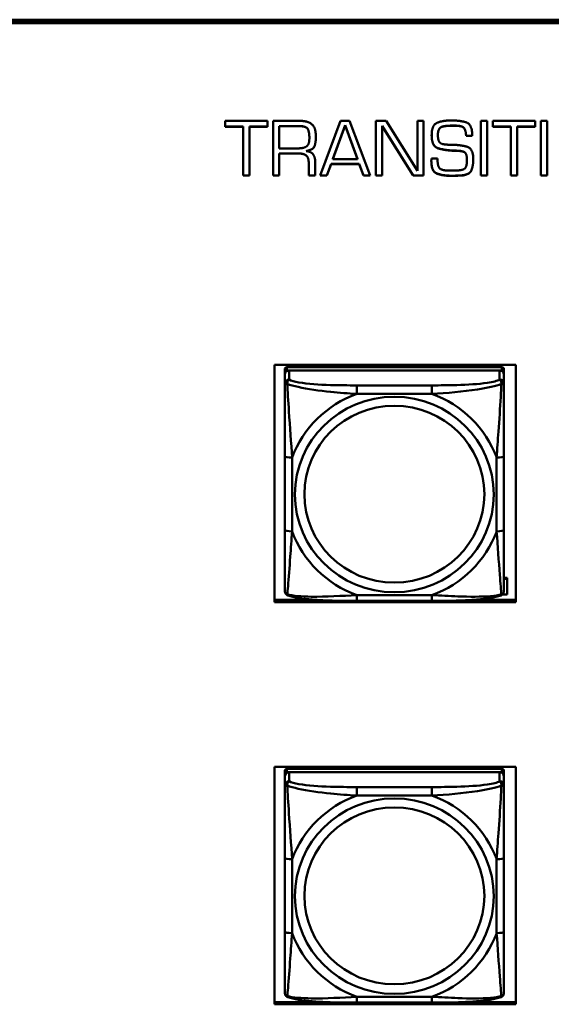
# Model space of a CAD drawing. Header units: inches. Extents: x 0.8 to 72.9, y -7.8 to 49.3.
# Tile 207 of 256: x 57.1 to 58.5, y 7.8 to 10.5. Entities that reach past the tile are written whole.
import ezdxf

# ---------------------------------------------------------------- set-up
doc = ezdxf.new("R2010")
doc.units = ezdxf.units.IN
doc.header["$MEASUREMENT"] = 0
doc.layers.add('Visible Edges(ROSSANSI)', color=7, linetype='Continuous', lineweight=50)
doc.layers.add('Visible Tangent Edges(ROSSANSI)', color=7, linetype='Continuous', lineweight=50)

msp = doc.modelspace()

# ---------------------------------------------------------------- linework, layer by layer
at = {"layer": 'Visible Edges(ROSSANSI)'}
for p, q in [((53.6258, 10.4736), (66.2836, 10.4736)), ((66.2836, 10.4733), (53.6258, 10.4733)), ((66.2836, 10.4676), (53.6258, 10.4676)), ((53.6259, 10.477), (66.2836, 10.477)), ((57.6059, 10.1891), (57.6059, 10.2048)), ((57.6059, 10.2048), (57.7201, 10.2048)), ((57.7201, 10.2048), (57.7201, 10.1891)), ((57.7352, 10.0575), (57.7352, 10.2048)), ((57.7352, 10.2048), (57.8063, 10.2048)), ((57.8624, 10.0575), (57.917, 10.2048)), ((57.917, 10.2048), (57.9411, 10.2048)), ((57.9411, 10.2048), (57.997, 10.0575)), ((58.0124, 10.0575), (58.0124, 10.2048)), ((58.0124, 10.2048), (58.0398, 10.2048)), ((58.0398, 10.2048), (58.1241, 10.0703)), ((58.1241, 10.2048), (58.1406, 10.2048)), ((58.1241, 10.0703), (58.1241, 10.2048)), ((58.1406, 10.2048), (58.1406, 10.0575)), ((58.2137, 10.2057), (58.2177, 10.2057)), ((58.2949, 10.2048), (58.312, 10.2048)), ((58.2949, 10.0575), (58.2949, 10.2048)), ((58.312, 10.2048), (58.312, 10.0575)), ((58.327, 10.1891), (58.327, 10.2048)), ((58.327, 10.2048), (58.4413, 10.2048)), ((58.4413, 10.2048), (58.4413, 10.1891)), ((58.4564, 10.2048), (58.4735, 10.2048)), ((58.4564, 10.0575), (58.4564, 10.2048)), ((58.4735, 10.2048), (58.4735, 10.0575)), ((57.6547, 10.1895), (57.6059, 10.1895)), ((57.6547, 10.1891), (57.6059, 10.1891)), ((57.6547, 10.1891), (57.6547, 10.1895)), ((57.6547, 10.0575), (57.6547, 10.1891)), ((57.7201, 10.1895), (57.672, 10.1895)), ((57.672, 10.1891), (57.672, 10.1895)), ((57.7201, 10.1891), (57.672, 10.1891)), ((57.672, 10.1891), (57.672, 10.0575)), ((57.8066, 10.1906), (57.7519, 10.1906)), ((57.7519, 10.1903), (57.7519, 10.1906)), ((57.8066, 10.1903), (57.7519, 10.1903)), ((57.7519, 10.1903), (57.7519, 10.1306)), ((57.9293, 10.1929), (57.8963, 10.1024)), ((57.9293, 10.1926), (57.8963, 10.1021)), ((57.9293, 10.1926), (57.9293, 10.1929)), ((57.9626, 10.1024), (57.9293, 10.1929)), ((57.9626, 10.1021), (57.9293, 10.1926)), ((58.0288, 10.1907), (58.0288, 10.1911)), ((58.1131, 10.0579), (58.0288, 10.1911)), ((58.1131, 10.0575), (58.0288, 10.1907)), ((58.0288, 10.1907), (58.0288, 10.0575)), ((58.1871, 10.1871), (58.1871, 10.1875)), ((58.2038, 10.1911), (58.2038, 10.1914)), ((58.2263, 10.1919), (58.2182, 10.1919)), ((58.2263, 10.1915), (58.2182, 10.1915)), ((58.3758, 10.1895), (58.327, 10.1895)), ((58.3758, 10.1891), (58.327, 10.1891)), ((58.3758, 10.1891), (58.3758, 10.1895)), ((58.3758, 10.0575), (58.3758, 10.1891)), ((58.4413, 10.1895), (58.3932, 10.1895)), ((58.3932, 10.1891), (58.3932, 10.1895)), ((58.4413, 10.1891), (58.3932, 10.1891)), ((58.3932, 10.1891), (58.3932, 10.0575)), ((57.8331, 10.1581), (57.8331, 10.1585)), ((58.1793, 10.1665), (58.1793, 10.1669)), ((58.2553, 10.1643), (58.2553, 10.1647)), ((58.2717, 10.1647), (58.2553, 10.1647)), ((58.2717, 10.1643), (58.2553, 10.1643)), ((58.2717, 10.1665), (58.2717, 10.1643)), ((57.7519, 10.1306), (57.8007, 10.1306)), ((57.8244, 10.1232), (57.8244, 10.1236)), ((58.2207, 10.1244), (58.2207, 10.1248)), ((58.2342, 10.1239), (58.2342, 10.1243)), ((57.7519, 10.1169), (57.7519, 10.1173)), ((57.8029, 10.1173), (57.7519, 10.1173)), ((57.8029, 10.1169), (57.7519, 10.1169)), ((57.7519, 10.1169), (57.7519, 10.0575)), ((57.8487, 10.095), (57.8487, 10.0575)), ((57.8963, 10.1021), (57.8963, 10.1024)), ((57.8963, 10.1021), (57.9626, 10.1021)), ((57.9626, 10.1021), (57.9626, 10.1024)), ((58.162, 10.1034), (58.1782, 10.1034)), ((58.2575, 10.0988), (58.2575, 10.0992)), ((57.8313, 10.0912), (57.8313, 10.0916)), ((57.8313, 10.0575), (57.8313, 10.0912)), ((57.8918, 10.089), (57.8803, 10.0579)), ((57.8918, 10.0886), (57.8803, 10.0575)), ((57.8918, 10.0886), (57.8918, 10.089)), ((57.9676, 10.089), (57.8918, 10.089)), ((57.9676, 10.0886), (57.8918, 10.0886)), ((57.9793, 10.0579), (57.9676, 10.089)), ((57.9676, 10.0886), (57.9676, 10.089)), ((57.9793, 10.0575), (57.9676, 10.0886)), ((58.2103, 10.071), (58.2245, 10.071)), ((57.672, 10.0579), (57.6547, 10.0579)), ((57.672, 10.0575), (57.6547, 10.0575)), ((57.7519, 10.0579), (57.7352, 10.0579)), ((57.7519, 10.0575), (57.7352, 10.0575)), ((57.8487, 10.0579), (57.8313, 10.0579)), ((57.8487, 10.0575), (57.8313, 10.0575)), ((57.8803, 10.0575), (57.8624, 10.0575)), ((57.8803, 10.0579), (57.8625, 10.0579)), ((57.8803, 10.0575), (57.8803, 10.0579)), ((57.9793, 10.0575), (57.9793, 10.0579)), ((57.9969, 10.0579), (57.9793, 10.0579)), ((57.997, 10.0575), (57.9793, 10.0575)), ((58.0288, 10.0579), (58.0124, 10.0579)), ((58.0288, 10.0575), (58.0124, 10.0575)), ((58.1131, 10.0575), (58.1131, 10.0579)), ((58.1406, 10.0579), (58.1131, 10.0579)), ((58.1406, 10.0575), (58.1131, 10.0575)), ((58.244, 10.0577), (58.244, 10.0581)), ((58.312, 10.0579), (58.2949, 10.0579)), ((58.312, 10.0575), (58.2949, 10.0575)), ((58.3932, 10.0579), (58.3758, 10.0579)), ((58.3932, 10.0575), (58.3758, 10.0575)), ((58.4735, 10.0579), (58.4564, 10.0579)), ((58.4735, 10.0575), (58.4564, 10.0575)), ((57.7388, 8.9093), (57.7388, 9.548)), ((57.7388, 9.548), (58.3894, 9.548)), ((58.3514, 9.5416), (57.7727, 9.5416)), ((58.3894, 9.548), (58.3894, 8.9093)), ((57.7668, 9.5358), (57.7668, 9.5276)), ((57.7668, 9.5218), (57.7668, 9.5276)), ((57.7668, 9.5218), (57.7668, 9.4968)), ((57.7727, 9.5333), (58.3514, 9.5333)), ((58.3455, 9.5333), (57.7786, 9.5333)), ((58.3573, 9.5276), (58.3573, 9.5358)), ((58.3573, 9.5276), (58.3573, 9.5218)), ((58.3573, 9.4968), (58.3573, 9.5218)), ((57.7668, 9.3024), (57.7668, 9.1038)), ((58.3573, 9.1038), (58.3573, 9.3024)), ((58.3573, 8.9754), (58.3663, 8.9754)), ((58.3573, 8.9724), (58.3663, 8.9724)), ((58.3663, 8.9754), (58.3663, 8.9724)), ((58.3663, 8.9724), (58.3663, 8.9302)), ((58.3663, 8.9302), (58.3529, 8.9302)), ((57.7388, 8.9154), (57.8537, 8.9154)), ((58.3894, 8.9093), (57.7388, 8.9093)), ((58.1632, 8.9128), (57.9609, 8.9128)), ((58.2704, 8.9154), (58.3894, 8.9154)), ((57.7388, 7.8274), (57.7388, 8.4661)), ((57.7388, 8.4661), (58.3894, 8.4661)), ((57.7668, 8.4548), (57.7668, 8.4466)), ((58.3514, 8.4606), (57.7727, 8.4606)), ((57.7727, 8.4524), (58.3514, 8.4524)), ((58.3455, 8.4524), (57.7786, 8.4524)), ((58.3573, 8.4466), (58.3573, 8.4548)), ((58.3894, 8.4661), (58.3894, 7.8274)), ((57.7668, 8.4408), (57.7668, 8.4466)), ((57.7668, 8.4408), (57.7668, 8.4159)), ((58.3573, 8.4466), (58.3573, 8.4408)), ((58.3573, 8.4159), (58.3573, 8.4408)), ((57.7668, 8.2214), (57.7668, 8.0228)), ((58.3573, 8.0228), (58.3573, 8.2214)), ((57.7388, 7.8335), (57.8716, 7.8335)), ((58.3894, 7.8274), (57.7388, 7.8274)), ((58.1632, 7.8319), (57.9609, 7.8319)), ((58.2525, 7.8335), (58.3894, 7.8335))]:
    msp.add_line(p, q, dxfattribs=at)
for centre, major_axis, start_param, end_param in [((57.7727, 9.5358), (-0.00591, 0), 4.712389, 6.283185), ((58.3514, 9.5358), (0.00591, 0), 0, 1.570796), ((57.7786, 9.5218), (-0.0118, 0), 4.712389, 6.283185), ((57.7727, 9.5276), (-0.00591, 0), 4.712389, 6.283185), ((58.3455, 9.5218), (0.0118, 0), 0, 1.570796), ((58.3514, 9.5276), (0.00591, 0), 0, 1.570796), ((57.7727, 8.4548), (-0.00591, 0), 4.712389, 6.283185), ((57.7786, 8.4408), (-0.0118, 0), 4.712389, 6.283185), ((57.7727, 8.4466), (-0.00591, 0), 4.712389, 6.283185), ((58.3455, 8.4408), (0.0118, 0), 0, 1.570796), ((58.3514, 8.4548), (0.00591, 0), 0, 1.570796), ((58.3514, 8.4466), (0.00591, 0), 0, 1.570796)]:
    msp.add_ellipse(centre, major_axis=major_axis, ratio=0.981793, start_param=start_param, end_param=end_param, dxfattribs=at)
for points in [[(57.8063, 10.2048), (57.8298, 10.2048), (57.8506, 10.1858), (57.8506, 10.1622)], [(58.1625, 10.1657), (58.1625, 10.1924), (58.1903, 10.2057), (58.2137, 10.2057)], [(58.2177, 10.2057), (58.2411, 10.2057), (58.2717, 10.1949), (58.2717, 10.1665)], [(57.8331, 10.1585), (57.8331, 10.1745), (57.825, 10.1906), (57.8066, 10.1906)], [(57.8331, 10.1581), (57.8331, 10.1741), (57.825, 10.1903), (57.8066, 10.1903)], [(58.1871, 10.1875), (58.1836, 10.1852), (58.1802, 10.1777), (58.1797, 10.1738)], [(58.1871, 10.1871), (58.1836, 10.1848), (58.1802, 10.1774), (58.1797, 10.1734)], [(58.2038, 10.1914), (58.1991, 10.191), (58.1901, 10.1893), (58.1871, 10.1875)], [(58.2038, 10.1911), (58.1991, 10.1906), (58.1901, 10.1889), (58.1871, 10.1871)], [(58.2182, 10.1919), (58.2153, 10.1919), (58.2079, 10.1917), (58.2038, 10.1914)], [(58.2182, 10.1915), (58.2153, 10.1915), (58.2079, 10.1913), (58.2038, 10.1911)], [(58.2553, 10.1647), (58.2543, 10.1811), (58.2435, 10.1919), (58.2263, 10.1919)], [(58.2553, 10.1643), (58.2543, 10.1807), (58.2435, 10.1915), (58.2263, 10.1915)], [(57.8007, 10.1306), (57.8178, 10.1306), (57.8331, 10.1414), (57.8331, 10.1581)], [(57.8506, 10.1622), (57.8506, 10.1474), (57.8438, 10.1268), (57.8244, 10.1232)], [(58.2207, 10.1244), (58.1971, 10.1253), (58.1625, 10.1363), (58.1625, 10.1657)], [(58.1797, 10.1738), (58.1795, 10.172), (58.1793, 10.1685), (58.1793, 10.1669)], [(58.1797, 10.1734), (58.1795, 10.1716), (58.1793, 10.1681), (58.1793, 10.1665)], [(58.1793, 10.1665), (58.1793, 10.1544), (58.1871, 10.1418), (58.2015, 10.141)], [(57.8244, 10.1232), (57.8374, 10.1224), (57.8487, 10.1071), (57.8487, 10.095)], [(58.2015, 10.141), (58.2065, 10.1405), (58.216, 10.1403), (58.2207, 10.1403)], [(58.2207, 10.1403), (58.2429, 10.1398), (58.2746, 10.1295), (58.2746, 10.1006)], [(58.2342, 10.1243), (58.2307, 10.1245), (58.2241, 10.1248), (58.2207, 10.1248)], [(58.2342, 10.1239), (58.2307, 10.1242), (58.2241, 10.1244), (58.2207, 10.1244)], [(58.2575, 10.0992), (58.2575, 10.1139), (58.2488, 10.1236), (58.2342, 10.1243)], [(58.2575, 10.0988), (58.2575, 10.1136), (58.2488, 10.1232), (58.2342, 10.1239)], [(57.8313, 10.0916), (57.8313, 10.1062), (57.8176, 10.1173), (57.8029, 10.1173)], [(57.8313, 10.0912), (57.8313, 10.1059), (57.8176, 10.1169), (57.8029, 10.1169)], [(58.1616, 10.0963), (58.1616, 10.0972), (58.1616, 10.0989), (58.1618, 10.0999)], [(58.2155, 10.0572), (58.1922, 10.0572), (58.1616, 10.0689), (58.1616, 10.0967)], [(58.2155, 10.0568), (58.1922, 10.0568), (58.1616, 10.0685), (58.1616, 10.0963)], [(58.1618, 10.0999), (58.1618, 10.1008), (58.162, 10.1025), (58.162, 10.1034)], [(58.1782, 10.1034), (58.1782, 10.0833), (58.1897, 10.071), (58.2103, 10.071)], [(58.2245, 10.071), (58.2432, 10.071), (58.2575, 10.0801), (58.2575, 10.0988)], [(58.2746, 10.1006), (58.2746, 10.0837), (58.2645, 10.0597), (58.244, 10.0577)], [(58.2298, 10.0574), (58.2263, 10.0572), (58.2191, 10.0572), (58.2155, 10.0572)], [(58.2298, 10.057), (58.2263, 10.0568), (58.2191, 10.0568), (58.2155, 10.0568)], [(58.244, 10.0581), (58.2405, 10.0579), (58.2332, 10.0576), (58.2298, 10.0574)], [(58.244, 10.0577), (58.2405, 10.0575), (58.2332, 10.0573), (58.2298, 10.057)]]:
    msp.add_open_spline(points, degree=2, dxfattribs=at)
for points, degree, knots in [([(57.8506, 10.1623), (57.8506, 10.1477), (57.8438, 10.1272), (57.8244, 10.1236)], 2, [0.00674, 0.00674, 0.00674, 1, 2, 2, 2]), ([(58.2207, 10.1248), (58.1971, 10.1257), (58.1625, 10.1366), (58.1625, 10.1659)], 2, [0, 0, 0, 1, 1.996791, 1.996791, 1.996791]), ([(58.2746, 10.1007), (58.2746, 10.0841), (58.2645, 10.0601), (58.244, 10.0581)], 2, [0.005741, 0.005741, 0.005741, 1, 2, 2, 2]), ([(57.7668, 9.4968), (57.7668, 9.4877), (57.7668, 9.4725), (57.7668, 9.4553), (57.7668, 9.4289), (57.7668, 9.3986), (57.7668, 9.3692), (57.7668, 9.3468), (57.7668, 9.3244), (57.7668, 9.3024)], 3, [-0.7968224, -0.7968224, -0.7968224, -0.7968224, -0.6514613, -0.6514613, -0.6514613, -0.427691, -0.427691, -0.427691, -0.2569517, -0.2569517, -0.2569517, -0.2569517]), ([(58.3573, 9.3024), (58.3573, 9.3256), (58.3573, 9.3493), (58.3573, 9.373), (58.3573, 9.4041), (58.3573, 9.4364), (58.3573, 9.4632), (58.3573, 9.4771), (58.3573, 9.4891), (58.3573, 9.4968)], 3, [0.2569537, 0.2569537, 0.2569537, 0.2569537, 0.4371919, 0.4371919, 0.4371919, 0.6739428, 0.6739428, 0.6739428, 0.7963818, 0.7963818, 0.7963818, 0.7963818]), ([(57.7668, 9.1038), (57.7668, 9.0805), (57.7668, 9.0572), (57.7668, 9.035), (57.7668, 9.0058), (57.7668, 8.9775), (57.7668, 8.9586), (57.7668, 8.9489), (57.7668, 8.9421), (57.7668, 8.9402)], 3, [0.2569537, 0.2569537, 0.2569537, 0.2569537, 0.4371919, 0.4371919, 0.4371919, 0.6739428, 0.6739428, 0.6739428, 0.7963818, 0.7963818, 0.7963818, 0.7963818]), ([(58.3573, 8.9402), (58.3573, 8.9424), (58.3573, 8.9516), (58.3573, 8.9644), (58.3573, 8.9839), (58.3573, 9.0108), (58.3573, 9.0385), (58.3573, 9.0597), (58.3573, 9.0818), (58.3573, 9.1038)], 3, [-0.7968224, -0.7968224, -0.7968224, -0.7968224, -0.6514613, -0.6514613, -0.6514613, -0.427691, -0.427691, -0.427691, -0.2569517, -0.2569517, -0.2569517, -0.2569517]), ([(57.7748, 8.9279), (57.7737, 8.9284), (57.7727, 8.929), (57.7707, 8.9305), (57.7698, 8.9315), (57.7685, 8.9334), (57.768, 8.9344), (57.7673, 8.9363), (57.7671, 8.9372), (57.7668, 8.9388), (57.7668, 8.9396), (57.7668, 8.9402)], 3, [0.02510739, 0.02510739, 0.02510739, 0.02510739, 0.03073999, 0.03073999, 0.03637259, 0.03637259, 0.0420052, 0.0420052, 0.0476378, 0.0476378, 0.0532704, 0.0532704, 0.0532704, 0.0532704]), ([(58.3493, 8.9279), (58.3503, 8.9284), (58.3514, 8.929), (58.3534, 8.9305), (58.3543, 8.9315), (58.3556, 8.9334), (58.3561, 8.9344), (58.3568, 8.9363), (58.357, 8.9372), (58.3573, 8.9388), (58.3573, 8.9396), (58.3573, 8.9402)], 3, [0.02510739, 0.02510739, 0.02510739, 0.02510739, 0.03073999, 0.03073999, 0.03637259, 0.03637259, 0.0420052, 0.0420052, 0.0476378, 0.0476378, 0.0532704, 0.0532704, 0.0532704, 0.0532704]), ([(57.9609, 8.9128), (57.9474, 8.9128), (57.9337, 8.9129), (57.9064, 8.9132), (57.8928, 8.9136), (57.866, 8.9146), (57.8526, 8.9154), (57.827, 8.9175), (57.8148, 8.9188), (57.7927, 8.9224), (57.7833, 8.9244), (57.7748, 8.9279)], 3, [0.2569517, 0.2569517, 0.2569517, 0.2569517, 0.3597049, 0.3597049, 0.4624581, 0.4624581, 0.5652112, 0.5652112, 0.6679644, 0.6679644, 0.7707176, 0.7707176, 0.7707176, 0.7707176]), ([(58.3493, 8.9279), (58.3408, 8.9244), (58.3314, 8.9224), (58.3093, 8.9188), (58.2971, 8.9175), (58.2714, 8.9153), (58.2581, 8.9146), (58.2313, 8.9136), (58.2177, 8.9132), (58.1904, 8.9129), (58.1767, 8.9128), (58.1632, 8.9128)], 3, [-0.7703505, -0.7703505, -0.7703505, -0.7703505, -0.6676711, -0.6676711, -0.5649918, -0.5649918, -0.4623124, -0.4623124, -0.3596331, -0.3596331, -0.2569537, -0.2569537, -0.2569537, -0.2569537]), ([(57.7668, 8.4159), (57.7668, 8.4068), (57.7668, 8.3915), (57.7668, 8.3744), (57.7668, 8.3479), (57.7668, 8.3176), (57.7668, 8.2882), (57.7668, 8.2658), (57.7668, 8.2434), (57.7668, 8.2214)], 3, [-0.7968224, -0.7968224, -0.7968224, -0.7968224, -0.6514613, -0.6514613, -0.6514613, -0.427691, -0.427691, -0.427691, -0.2569517, -0.2569517, -0.2569517, -0.2569517]), ([(58.3573, 8.2214), (58.3573, 8.2446), (58.3573, 8.2684), (58.3573, 8.2921), (58.3573, 8.3232), (58.3573, 8.3555), (58.3573, 8.3823), (58.3573, 8.3961), (58.3573, 8.4082), (58.3573, 8.4159)], 3, [0.2569537, 0.2569537, 0.2569537, 0.2569537, 0.4371919, 0.4371919, 0.4371919, 0.6739428, 0.6739428, 0.6739428, 0.7963818, 0.7963818, 0.7963818, 0.7963818]), ([(57.7668, 8.0228), (57.7668, 7.9996), (57.7668, 7.9762), (57.7668, 7.954), (57.7668, 7.9248), (57.7668, 7.8965), (57.7668, 7.8777), (57.7668, 7.8679), (57.7668, 7.8611), (57.7668, 7.8593)], 3, [0.2569537, 0.2569537, 0.2569537, 0.2569537, 0.4371919, 0.4371919, 0.4371919, 0.6739428, 0.6739428, 0.6739428, 0.7963818, 0.7963818, 0.7963818, 0.7963818]), ([(58.3573, 7.8593), (58.3573, 7.8614), (58.3573, 7.8707), (58.3573, 7.8834), (58.3573, 7.903), (58.3573, 7.9299), (58.3573, 7.9576), (58.3573, 7.9787), (58.3573, 8.0008), (58.3573, 8.0228)], 3, [-0.7968224, -0.7968224, -0.7968224, -0.7968224, -0.6514613, -0.6514613, -0.6514613, -0.427691, -0.427691, -0.427691, -0.2569517, -0.2569517, -0.2569517, -0.2569517]), ([(57.7748, 7.847), (57.7737, 7.8474), (57.7727, 7.848), (57.7707, 7.8496), (57.7698, 7.8505), (57.7685, 7.8525), (57.768, 7.8535), (57.7673, 7.8554), (57.7671, 7.8563), (57.7668, 7.8579), (57.7668, 7.8586), (57.7668, 7.8593)], 3, [0.02510739, 0.02510739, 0.02510739, 0.02510739, 0.03073999, 0.03073999, 0.03637259, 0.03637259, 0.0420052, 0.0420052, 0.0476378, 0.0476378, 0.0532704, 0.0532704, 0.0532704, 0.0532704]), ([(57.9609, 7.8319), (57.9474, 7.8319), (57.9337, 7.8319), (57.9064, 7.8323), (57.8928, 7.8326), (57.866, 7.8337), (57.8526, 7.8344), (57.827, 7.8365), (57.8148, 7.8379), (57.7927, 7.8415), (57.7833, 7.8435), (57.7748, 7.847)], 3, [0.2569517, 0.2569517, 0.2569517, 0.2569517, 0.3597049, 0.3597049, 0.4624581, 0.4624581, 0.5652112, 0.5652112, 0.6679644, 0.6679644, 0.7707176, 0.7707176, 0.7707176, 0.7707176]), ([(58.3493, 7.847), (58.3408, 7.8435), (58.3314, 7.8415), (58.3093, 7.8379), (58.2971, 7.8365), (58.2714, 7.8344), (58.2581, 7.8337), (58.2313, 7.8326), (58.2177, 7.8323), (58.1904, 7.8319), (58.1767, 7.8319), (58.1632, 7.8319)], 3, [-0.7703505, -0.7703505, -0.7703505, -0.7703505, -0.6676711, -0.6676711, -0.5649918, -0.5649918, -0.4623124, -0.4623124, -0.3596331, -0.3596331, -0.2569537, -0.2569537, -0.2569537, -0.2569537]), ([(58.3493, 7.847), (58.3503, 7.8474), (58.3514, 7.848), (58.3534, 7.8496), (58.3543, 7.8505), (58.3556, 7.8525), (58.3561, 7.8535), (58.3568, 7.8554), (58.357, 7.8563), (58.3573, 7.8579), (58.3573, 7.8586), (58.3573, 7.8593)], 3, [0.02510739, 0.02510739, 0.02510739, 0.02510739, 0.03073999, 0.03073999, 0.03637259, 0.03637259, 0.0420052, 0.0420052, 0.0476378, 0.0476378, 0.0532704, 0.0532704, 0.0532704, 0.0532704])]:
    msp.add_open_spline(points, degree=degree, knots=knots, dxfattribs=at)
at = {"layer": 'Visible Tangent Edges(ROSSANSI)'}
for p, q in [((57.8066, 10.1903), (57.8066, 10.1906)), ((58.2182, 10.1915), (58.2182, 10.1919)), ((58.2263, 10.1915), (58.2263, 10.1919)), ((58.1797, 10.1734), (58.1797, 10.1738)), ((57.8029, 10.1169), (57.8029, 10.1173)), ((58.2155, 10.0568), (58.2155, 10.0572)), ((58.2298, 10.057), (58.2298, 10.0574)), ((57.7727, 9.5333), (57.7727, 9.5416)), ((58.3514, 9.5416), (58.3514, 9.5333)), ((57.7786, 9.5084), (57.7786, 9.5333)), ((58.3455, 9.5333), (58.3455, 9.5084)), ((57.9609, 9.493), (57.9609, 9.4699)), ((58.1632, 9.493), (57.9609, 9.493)), ((58.1632, 9.493), (58.1632, 9.4699)), ((57.9609, 9.4699), (58.1632, 9.4699)), ((57.7865, 9.1), (57.7865, 9.2986)), ((58.3376, 9.2986), (58.3376, 9.1)), ((58.1632, 8.9288), (57.9609, 8.9288)), ((57.9609, 8.9128), (57.9609, 8.9288)), ((58.1632, 8.9128), (58.1632, 8.9288)), ((57.7727, 8.4524), (57.7727, 8.4606)), ((57.7786, 8.4275), (57.7786, 8.4524)), ((58.3455, 8.4524), (58.3455, 8.4275)), ((58.3514, 8.4606), (58.3514, 8.4524)), ((57.9609, 8.412), (57.9609, 8.3889)), ((58.1632, 8.412), (57.9609, 8.412)), ((58.1632, 8.412), (58.1632, 8.3889)), ((57.9609, 8.3889), (58.1632, 8.3889)), ((57.7865, 8.0191), (57.7865, 8.2177)), ((58.3376, 8.2177), (58.3376, 8.0191)), ((58.1632, 7.8478), (57.9609, 7.8478)), ((57.9609, 7.8319), (57.9609, 7.8478)), ((58.1632, 7.8319), (58.1632, 7.8478))]:
    msp.add_line(p, q, dxfattribs=at)
for centre, major_axis, ratio, start_param, end_param in [((57.7786, 9.4968), (-0.0118, 0), 0.981793, 4.712389, 6.283185), ((58.3455, 9.4968), (0.0118, 0), 0.981793, 0, 1.570796), ((58.062, 9.1993), (-0.2936, 0), 0.981793, 5.064156, 5.931419), ((58.062, 9.1993), (0.2936, 0), 0.981793, 0.351767, 1.21903), ((57.7865, 9.3024), (-0.0197, 0), 0.189952, 0, 1.570796), ((58.3376, 9.3024), (0.0197, 0), 0.189952, 4.712389, 6.283185), ((57.7865, 9.1038), (-0.0197, 0), 0.189952, 0, 1.570796), ((58.062, 9.1993), (-0.2936, 0), 0.981793, 0.351767, 1.21903), ((58.062, 9.1993), (0.2936, 0), 0.981793, 5.064156, 5.931419), ((58.3376, 9.1038), (0.0197, 0), 0.189952, 4.712389, 6.283185), ((57.7786, 8.4159), (-0.0118, 0), 0.981793, 4.712389, 6.283185), ((58.3455, 8.4159), (0.0118, 0), 0.981793, 0, 1.570796), ((58.062, 8.1184), (-0.2936, 0), 0.981793, 5.064156, 5.931419), ((58.062, 8.1184), (0.2936, 0), 0.981793, 0.351767, 1.21903), ((57.7865, 8.2214), (-0.0197, 0), 0.189952, 0, 1.570796), ((58.3376, 8.2214), (0.0197, 0), 0.189952, 4.712389, 6.283185), ((57.7865, 8.0228), (-0.0197, 0), 0.189952, 0, 1.570796), ((58.062, 8.1184), (-0.2936, 0), 0.981793, 0.351767, 1.21903), ((58.062, 8.1184), (0.2936, 0), 0.981793, 5.064156, 5.931419), ((58.3376, 8.0228), (0.0197, 0), 0.189952, 4.712389, 6.283185)]:
    msp.add_ellipse(centre, major_axis=major_axis, ratio=ratio, start_param=start_param, end_param=end_param, dxfattribs=at)
for centre, major_axis in [((58.062, 9.1993), (-0.2678, 0)), ((58.062, 9.2001), (-0.2424, 0)), ((58.062, 8.1184), (-0.2678, 0)), ((58.062, 8.1192), (-0.2424, 0))]:
    msp.add_ellipse(centre, major_axis=major_axis, ratio=0.981793, dxfattribs=at)
for points, knots in [([(57.7668, 9.4968), (57.7668, 9.4971), (57.7668, 9.4973), (57.7671, 9.4977), (57.7673, 9.4978), (57.7677, 9.4979), (57.7678, 9.498), (57.7681, 9.498), (57.7683, 9.498), (57.7687, 9.4981), (57.769, 9.498), (57.7699, 9.498), (57.7706, 9.4978), (57.772, 9.4975), (57.7728, 9.4972), (57.7736, 9.4969)], [-0.0532704, -0.0532704, -0.0532704, -0.0532704, -0.04377373, -0.04377373, -0.03521335, -0.03521335, -0.02986312, -0.02986312, -0.02651922, -0.02651922, -0.01983142, -0.01983142, -0.00913095, -0.00913095, 0.00023197, 0.00023197, 0.00023197, 0.00023197]), ([(57.7736, 9.4969), (57.7736, 9.498), (57.7737, 9.499), (57.7739, 9.5011), (57.7741, 9.502), (57.7745, 9.5035), (57.7747, 9.504), (57.7751, 9.5047), (57.7752, 9.5049), (57.7755, 9.5055), (57.7757, 9.5058), (57.7763, 9.5066), (57.7767, 9.507), (57.7775, 9.5078), (57.778, 9.5082), (57.7786, 9.5084)], [-0.00023197, -0.00023197, -0.00023197, -0.00023197, 0.00913095, 0.00913095, 0.01983142, 0.01983142, 0.02651922, 0.02651922, 0.02986312, 0.02986312, 0.03521335, 0.03521335, 0.04377373, 0.04377373, 0.0532704, 0.0532704, 0.0532704, 0.0532704]), ([(57.7736, 9.4969), (57.7813, 9.494), (57.7913, 9.4911), (57.8283, 9.4829), (57.86, 9.4787), (57.9143, 9.4731), (57.9375, 9.4712), (57.9609, 9.4699)], [-0.7478145, -0.7478145, -0.7478145, -0.7478145, -0.6493253, -0.6493253, -0.427691, -0.427691, -0.2569537, -0.2569537, -0.2569537, -0.2569537]), ([(57.7865, 9.2986), (57.7841, 9.3383), (57.7808, 9.3805), (57.7762, 9.4505), (57.7745, 9.4779), (57.7736, 9.4969)], [0.2569517, 0.2569517, 0.2569517, 0.2569517, 0.5559983, 0.5559983, 0.7482818, 0.7482818, 0.7482818, 0.7482818]), ([(57.9609, 9.493), (57.9372, 9.493), (57.9132, 9.4931), (57.8899, 9.4939), (57.8592, 9.4949), (57.8283, 9.4968), (57.8051, 9.5008), (57.7931, 9.5029), (57.7834, 9.5055), (57.7786, 9.5084)], [0.2569537, 0.2569537, 0.2569537, 0.2569537, 0.4371919, 0.4371919, 0.4371919, 0.6739428, 0.6739428, 0.6739428, 0.7963818, 0.7963818, 0.7963818, 0.7963818]), ([(58.3455, 9.5084), (58.3398, 9.505), (58.3273, 9.502), (58.3121, 9.4997), (58.2886, 9.4963), (58.2595, 9.4946), (58.2304, 9.4938), (58.2083, 9.4931), (58.1856, 9.493), (58.1632, 9.493)], [-0.7968224, -0.7968224, -0.7968224, -0.7968224, -0.6514613, -0.6514613, -0.6514613, -0.427691, -0.427691, -0.427691, -0.2569517, -0.2569517, -0.2569517, -0.2569517]), ([(58.1632, 9.4699), (58.2037, 9.4722), (58.246, 9.476), (58.3117, 9.4861), (58.3361, 9.4911), (58.3505, 9.4969)], [0.2569517, 0.2569517, 0.2569517, 0.2569517, 0.5559983, 0.5559983, 0.7482818, 0.7482818, 0.7482818, 0.7482818]), ([(58.3505, 9.4969), (58.35, 9.487), (58.3493, 9.4749), (58.3469, 9.4328), (58.3446, 9.3996), (58.3407, 9.3446), (58.339, 9.3215), (58.3376, 9.2986)], [-0.7478145, -0.7478145, -0.7478145, -0.7478145, -0.6493253, -0.6493253, -0.427691, -0.427691, -0.2569537, -0.2569537, -0.2569537, -0.2569537]), ([(58.3455, 9.5084), (58.346, 9.5082), (58.3465, 9.5078), (58.3474, 9.507), (58.3478, 9.5066), (58.3484, 9.5058), (58.3486, 9.5055), (58.3489, 9.5049), (58.349, 9.5047), (58.3494, 9.504), (58.3496, 9.5035), (58.35, 9.502), (58.3502, 9.5011), (58.3504, 9.499), (58.3505, 9.498), (58.3505, 9.4969)], [-0.0532704, -0.0532704, -0.0532704, -0.0532704, -0.04377373, -0.04377373, -0.03521335, -0.03521335, -0.02986312, -0.02986312, -0.02651922, -0.02651922, -0.01983142, -0.01983142, -0.00913095, -0.00913095, 0.00023197, 0.00023197, 0.00023197, 0.00023197]), ([(58.3505, 9.4969), (58.3513, 9.4972), (58.3521, 9.4975), (58.3535, 9.4978), (58.3542, 9.498), (58.3551, 9.498), (58.3554, 9.4981), (58.3558, 9.498), (58.356, 9.498), (58.3563, 9.498), (58.3564, 9.4979), (58.3568, 9.4978), (58.357, 9.4977), (58.3573, 9.4973), (58.3573, 9.4971), (58.3573, 9.4968)], [-0.00023197, -0.00023197, -0.00023197, -0.00023197, 0.00913095, 0.00913095, 0.01983142, 0.01983142, 0.02651922, 0.02651922, 0.02986312, 0.02986312, 0.03521335, 0.03521335, 0.04377373, 0.04377373, 0.0532704, 0.0532704, 0.0532704, 0.0532704]), ([(57.7736, 8.9306), (57.7741, 8.9356), (57.7748, 8.9432), (57.7772, 8.9738), (57.7795, 9.003), (57.7834, 9.0545), (57.785, 9.077), (57.7865, 9.1)], [-0.7478145, -0.7478145, -0.7478145, -0.7478145, -0.6493253, -0.6493253, -0.427691, -0.427691, -0.2569537, -0.2569537, -0.2569537, -0.2569537]), ([(58.3376, 9.1), (58.34, 9.0603), (58.3433, 9.0192), (58.3479, 8.9603), (58.3496, 8.9398), (58.3505, 8.9306)], [0.2569517, 0.2569517, 0.2569517, 0.2569517, 0.5559983, 0.5559983, 0.7482818, 0.7482818, 0.7482818, 0.7482818]), ([(57.7736, 8.9306), (57.7728, 8.9308), (57.772, 8.9312), (57.7706, 8.932), (57.7699, 8.9325), (57.769, 8.9335), (57.7687, 8.9339), (57.7683, 8.9345), (57.7681, 8.9347), (57.7678, 8.9353), (57.7677, 8.9357), (57.7673, 8.9366), (57.7671, 8.9373), (57.7668, 8.9387), (57.7668, 8.9394), (57.7668, 8.9402)], [-0.00023197, -0.00023197, -0.00023197, -0.00023197, 0.00913095, 0.00913095, 0.01983142, 0.01983142, 0.02651922, 0.02651922, 0.02986312, 0.02986312, 0.03521335, 0.03521335, 0.04377373, 0.04377373, 0.0532704, 0.0532704, 0.0532704, 0.0532704]), ([(57.7748, 8.9279), (57.7746, 8.928), (57.7745, 8.9281), (57.7741, 8.9284), (57.7739, 8.9288), (57.7737, 8.9296), (57.7736, 8.93), (57.7736, 8.9306)], [-0.02510739, -0.02510739, -0.02510739, -0.02510739, -0.01983142, -0.01983142, -0.00913095, -0.00913095, 0.00023197, 0.00023197, 0.00023197, 0.00023197]), ([(57.9609, 8.9288), (57.9204, 8.9264), (57.8781, 8.9237), (57.8124, 8.9247), (57.788, 8.9266), (57.7736, 8.9306)], [0.2569517, 0.2569517, 0.2569517, 0.2569517, 0.5559983, 0.5559983, 0.7482818, 0.7482818, 0.7482818, 0.7482818]), ([(58.3505, 8.9306), (58.3428, 8.9286), (58.3328, 8.927), (58.2958, 8.9237), (58.264, 8.9239), (58.2098, 8.926), (58.1866, 8.9273), (58.1632, 8.9288)], [-0.7478145, -0.7478145, -0.7478145, -0.7478145, -0.6493253, -0.6493253, -0.427691, -0.427691, -0.2569537, -0.2569537, -0.2569537, -0.2569537]), ([(58.3505, 8.9306), (58.3505, 8.93), (58.3504, 8.9296), (58.3502, 8.9288), (58.35, 8.9284), (58.3496, 8.9281), (58.3494, 8.928), (58.3493, 8.9279)], [-0.00023197, -0.00023197, -0.00023197, -0.00023197, 0.00913095, 0.00913095, 0.01983142, 0.01983142, 0.02510739, 0.02510739, 0.02510739, 0.02510739]), ([(58.3573, 8.9402), (58.3573, 8.9394), (58.3573, 8.9387), (58.357, 8.9373), (58.3568, 8.9366), (58.3564, 8.9357), (58.3563, 8.9353), (58.356, 8.9347), (58.3558, 8.9345), (58.3554, 8.9339), (58.3551, 8.9335), (58.3542, 8.9325), (58.3535, 8.932), (58.3521, 8.9312), (58.3513, 8.9308), (58.3505, 8.9306)], [-0.0532704, -0.0532704, -0.0532704, -0.0532704, -0.04377373, -0.04377373, -0.03521335, -0.03521335, -0.02986312, -0.02986312, -0.02651922, -0.02651922, -0.01983142, -0.01983142, -0.00913095, -0.00913095, 0.00023197, 0.00023197, 0.00023197, 0.00023197]), ([(57.7736, 8.416), (57.7736, 8.4171), (57.7737, 8.4181), (57.7739, 8.4201), (57.7741, 8.4211), (57.7745, 8.4225), (57.7747, 8.423), (57.7751, 8.4237), (57.7752, 8.424), (57.7755, 8.4245), (57.7757, 8.4249), (57.7763, 8.4257), (57.7767, 8.4261), (57.7775, 8.4269), (57.778, 8.4272), (57.7786, 8.4275)], [-0.00023197, -0.00023197, -0.00023197, -0.00023197, 0.00913095, 0.00913095, 0.01983142, 0.01983142, 0.02651922, 0.02651922, 0.02986312, 0.02986312, 0.03521335, 0.03521335, 0.04377373, 0.04377373, 0.0532704, 0.0532704, 0.0532704, 0.0532704]), ([(57.9609, 8.412), (57.9372, 8.412), (57.9132, 8.4122), (57.8899, 8.4129), (57.8592, 8.4139), (57.8283, 8.4159), (57.8051, 8.4199), (57.7931, 8.4219), (57.7834, 8.4245), (57.7786, 8.4275)], [0.2569537, 0.2569537, 0.2569537, 0.2569537, 0.4371919, 0.4371919, 0.4371919, 0.6739428, 0.6739428, 0.6739428, 0.7963818, 0.7963818, 0.7963818, 0.7963818]), ([(58.3455, 8.4275), (58.3398, 8.424), (58.3273, 8.421), (58.3121, 8.4188), (58.2886, 8.4154), (58.2595, 8.4137), (58.2304, 8.4128), (58.2083, 8.4122), (58.1856, 8.412), (58.1632, 8.412)], [-0.7968224, -0.7968224, -0.7968224, -0.7968224, -0.6514613, -0.6514613, -0.6514613, -0.427691, -0.427691, -0.427691, -0.2569517, -0.2569517, -0.2569517, -0.2569517]), ([(58.3455, 8.4275), (58.346, 8.4272), (58.3465, 8.4269), (58.3474, 8.4261), (58.3478, 8.4257), (58.3484, 8.4249), (58.3486, 8.4245), (58.3489, 8.424), (58.349, 8.4237), (58.3494, 8.423), (58.3496, 8.4225), (58.35, 8.4211), (58.3502, 8.4201), (58.3504, 8.4181), (58.3505, 8.4171), (58.3505, 8.416)], [-0.0532704, -0.0532704, -0.0532704, -0.0532704, -0.04377373, -0.04377373, -0.03521335, -0.03521335, -0.02986312, -0.02986312, -0.02651922, -0.02651922, -0.01983142, -0.01983142, -0.00913095, -0.00913095, 0.00023197, 0.00023197, 0.00023197, 0.00023197]), ([(57.7668, 8.4159), (57.7668, 8.4161), (57.7668, 8.4164), (57.7671, 8.4167), (57.7673, 8.4168), (57.7677, 8.417), (57.7678, 8.417), (57.7681, 8.4171), (57.7683, 8.4171), (57.7687, 8.4171), (57.769, 8.4171), (57.7699, 8.417), (57.7706, 8.4169), (57.772, 8.4165), (57.7728, 8.4163), (57.7736, 8.416)], [-0.0532704, -0.0532704, -0.0532704, -0.0532704, -0.04377373, -0.04377373, -0.03521335, -0.03521335, -0.02986312, -0.02986312, -0.02651922, -0.02651922, -0.01983142, -0.01983142, -0.00913095, -0.00913095, 0.00023197, 0.00023197, 0.00023197, 0.00023197]), ([(57.7736, 8.416), (57.7813, 8.413), (57.7913, 8.4101), (57.8283, 8.402), (57.86, 8.3977), (57.9143, 8.3921), (57.9375, 8.3903), (57.9609, 8.3889)], [-0.7478145, -0.7478145, -0.7478145, -0.7478145, -0.6493253, -0.6493253, -0.427691, -0.427691, -0.2569537, -0.2569537, -0.2569537, -0.2569537]), ([(57.7865, 8.2177), (57.7841, 8.2574), (57.7808, 8.2995), (57.7762, 8.3695), (57.7745, 8.397), (57.7736, 8.416)], [0.2569517, 0.2569517, 0.2569517, 0.2569517, 0.5559983, 0.5559983, 0.7482818, 0.7482818, 0.7482818, 0.7482818]), ([(58.1632, 8.3889), (58.2037, 8.3913), (58.246, 8.395), (58.3117, 8.4051), (58.3361, 8.4102), (58.3505, 8.416)], [0.2569517, 0.2569517, 0.2569517, 0.2569517, 0.5559983, 0.5559983, 0.7482818, 0.7482818, 0.7482818, 0.7482818]), ([(58.3505, 8.416), (58.35, 8.406), (58.3493, 8.3939), (58.3469, 8.3518), (58.3446, 8.3187), (58.3407, 8.2636), (58.339, 8.2406), (58.3376, 8.2177)], [-0.7478145, -0.7478145, -0.7478145, -0.7478145, -0.6493253, -0.6493253, -0.427691, -0.427691, -0.2569537, -0.2569537, -0.2569537, -0.2569537]), ([(58.3505, 8.416), (58.3513, 8.4163), (58.3521, 8.4165), (58.3535, 8.4169), (58.3542, 8.417), (58.3551, 8.4171), (58.3554, 8.4171), (58.3558, 8.4171), (58.356, 8.4171), (58.3563, 8.417), (58.3564, 8.417), (58.3568, 8.4168), (58.357, 8.4167), (58.3573, 8.4164), (58.3573, 8.4161), (58.3573, 8.4159)], [-0.00023197, -0.00023197, -0.00023197, -0.00023197, 0.00913095, 0.00913095, 0.01983142, 0.01983142, 0.02651922, 0.02651922, 0.02986312, 0.02986312, 0.03521335, 0.03521335, 0.04377373, 0.04377373, 0.0532704, 0.0532704, 0.0532704, 0.0532704]), ([(57.7736, 7.8496), (57.7741, 7.8547), (57.7748, 7.8623), (57.7772, 7.8929), (57.7795, 7.922), (57.7834, 7.9735), (57.785, 7.9961), (57.7865, 8.0191)], [-0.7478145, -0.7478145, -0.7478145, -0.7478145, -0.6493253, -0.6493253, -0.427691, -0.427691, -0.2569537, -0.2569537, -0.2569537, -0.2569537]), ([(58.3376, 8.0191), (58.34, 7.9793), (58.3433, 7.9382), (58.3479, 7.8793), (58.3496, 7.8588), (58.3505, 7.8496)], [0.2569517, 0.2569517, 0.2569517, 0.2569517, 0.5559983, 0.5559983, 0.7482818, 0.7482818, 0.7482818, 0.7482818]), ([(57.7736, 7.8496), (57.7728, 7.8499), (57.772, 7.8502), (57.7706, 7.851), (57.7699, 7.8516), (57.769, 7.8525), (57.7687, 7.8529), (57.7683, 7.8535), (57.7681, 7.8538), (57.7678, 7.8543), (57.7677, 7.8547), (57.7673, 7.8557), (57.7671, 7.8563), (57.7668, 7.8577), (57.7668, 7.8585), (57.7668, 7.8593)], [-0.00023197, -0.00023197, -0.00023197, -0.00023197, 0.00913095, 0.00913095, 0.01983142, 0.01983142, 0.02651922, 0.02651922, 0.02986312, 0.02986312, 0.03521335, 0.03521335, 0.04377373, 0.04377373, 0.0532704, 0.0532704, 0.0532704, 0.0532704]), ([(57.7748, 7.847), (57.7746, 7.847), (57.7745, 7.8471), (57.7741, 7.8475), (57.7739, 7.8478), (57.7737, 7.8486), (57.7736, 7.8491), (57.7736, 7.8496)], [-0.02510739, -0.02510739, -0.02510739, -0.02510739, -0.01983142, -0.01983142, -0.00913095, -0.00913095, 0.00023197, 0.00023197, 0.00023197, 0.00023197]), ([(57.9609, 7.8478), (57.9204, 7.8454), (57.8781, 7.8427), (57.8124, 7.8437), (57.788, 7.8456), (57.7736, 7.8496)], [0.2569517, 0.2569517, 0.2569517, 0.2569517, 0.5559983, 0.5559983, 0.7482818, 0.7482818, 0.7482818, 0.7482818]), ([(58.3505, 7.8496), (58.3428, 7.8476), (58.3328, 7.846), (58.2958, 7.8427), (58.264, 7.8429), (58.2098, 7.845), (58.1866, 7.8464), (58.1632, 7.8478)], [-0.7478145, -0.7478145, -0.7478145, -0.7478145, -0.6493253, -0.6493253, -0.427691, -0.427691, -0.2569537, -0.2569537, -0.2569537, -0.2569537]), ([(58.3505, 7.8496), (58.3505, 7.8491), (58.3504, 7.8486), (58.3502, 7.8478), (58.35, 7.8475), (58.3496, 7.8471), (58.3494, 7.847), (58.3493, 7.847)], [-0.00023197, -0.00023197, -0.00023197, -0.00023197, 0.00913095, 0.00913095, 0.01983142, 0.01983142, 0.02510739, 0.02510739, 0.02510739, 0.02510739]), ([(58.3573, 7.8593), (58.3573, 7.8585), (58.3573, 7.8577), (58.357, 7.8563), (58.3568, 7.8557), (58.3564, 7.8547), (58.3563, 7.8543), (58.356, 7.8538), (58.3558, 7.8535), (58.3554, 7.8529), (58.3551, 7.8525), (58.3542, 7.8516), (58.3535, 7.851), (58.3521, 7.8502), (58.3513, 7.8499), (58.3505, 7.8496)], [-0.0532704, -0.0532704, -0.0532704, -0.0532704, -0.04377373, -0.04377373, -0.03521335, -0.03521335, -0.02986312, -0.02986312, -0.02651922, -0.02651922, -0.01983142, -0.01983142, -0.00913095, -0.00913095, 0.00023197, 0.00023197, 0.00023197, 0.00023197])]:
    msp.add_open_spline(points, degree=3, knots=knots, dxfattribs=at)

doc.saveas('drawing.dxf')
